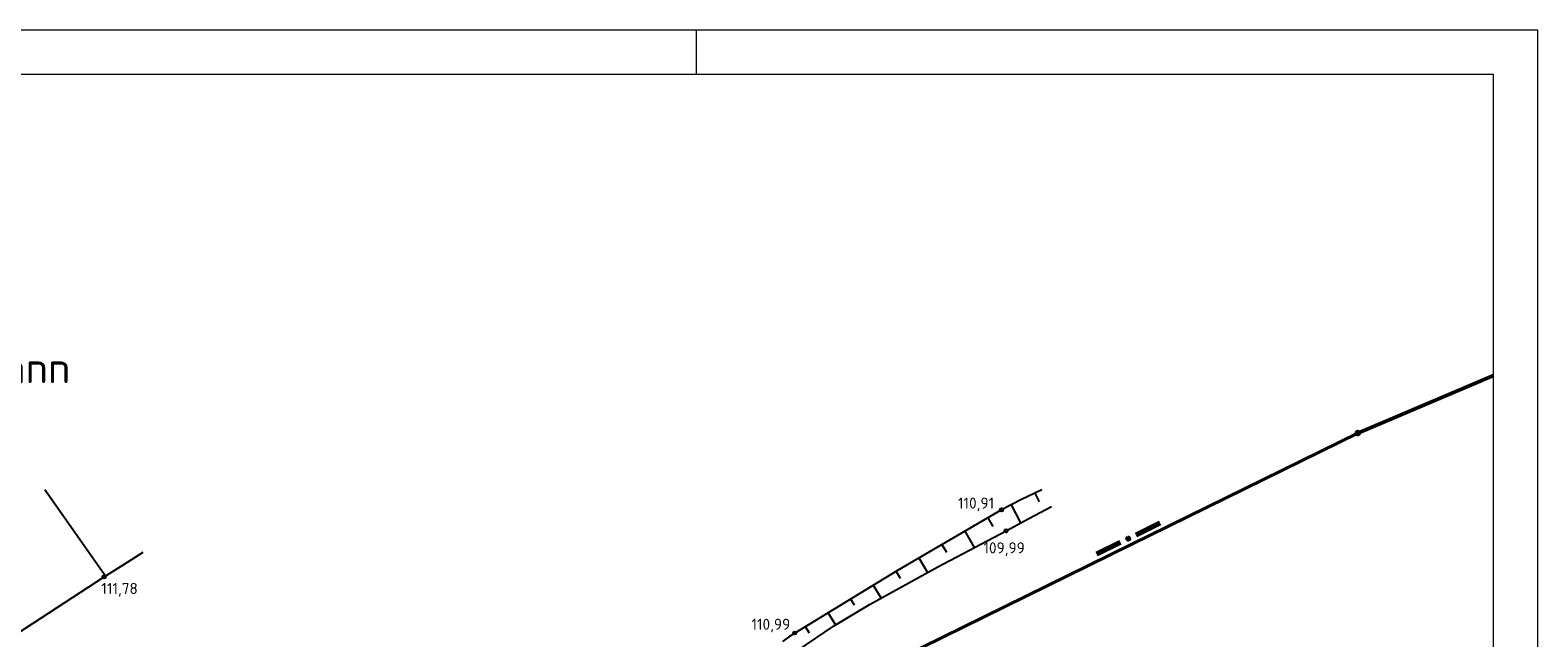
# Model space of a CAD drawing. Header units: metres. Extents: x 32360036 to 32360137, y 5676534 to 5676651.
# Tile 6 of 6: x 32360103 to 32360137, y 5676579 to 5676593. Entities that reach past the tile are written whole.
import ezdxf

# ---------------------------------------------------------------- set-up
doc = ezdxf.new("R2010")
doc.units = ezdxf.units.M
doc.layers.get('0').update_dxf_attribs({"linetype": 'CONTINUOUS'})
for name, color, linetype in [('ALKIS-ALKIS_Flurstück', 7, 'CONTINUOUS'), ('ALKIS-ALKIS_Flurstücksgrenze', 7, 'CONTINUOUS'), ('ALKIS-ALKIS_Gemarkung', 7, 'CONTINUOUS'), ('ALKIS-ALKIS_Grenzpunktunvermarkt', 7, 'CONTINUOUS'), ('GS_Basis_PK_Topographie_Geländehöhe [cm]_Punkthöhe', 7, 'CONTINUOUS'), ('Kataster_Gebäude-Gemeindegrenze (seitlich)', 7, 'CONTINUOUS'), ('Topographie-Böschung', 7, 'CONTINUOUS'), ('Topographie-Böschung Oberkante', 7, 'CONTINUOUS'), ('Topographie-Böschung Unterkante', 7, 'CONTINUOUS'), ('Topographie-Geländehöhe', 7, 'CONTINUOUS')]:
    doc.layers.add(name, color=color, linetype=linetype)
doc.styles.add('NORM', font='isocpeur.ttf')

# ---------------------------------------------------------------- blocks, each defined once
blk = doc.blocks.new('GRENZ_NICHT_ABGEM')
at = {"linetype": 'ByBlock', "true_color": 0xffffff}
h = blk.add_hatch(color=7, dxfattribs=at)
h.dxf.hatch_style = 1
h.paths.add_polyline_path([(-0.5, 0, 1), (0.5, 0, 1)])
h.paths.add_polyline_path([(0.1, 0, -1), (-0.1, 0, -1)], flags=16)
at = {"linetype": 'ByBlock'}
h = blk.add_hatch(color=0, dxfattribs=at)
h.dxf.hatch_style = 1
h.paths.add_polyline_path([(-0.1, 0, 1), (0.1, 0, 1)])
at = {"color": 0, "linetype": 'ByBlock'}
blk.add_circle((0, 0), 0.1, dxfattribs=at)
blk = doc.blocks.new('LEITPLANKE')
at = {"linetype": 'Continuous'}
h = blk.add_hatch(color=0, dxfattribs=at)
h.dxf.hatch_style = 1
h.paths.add_polyline_path([(-0.5, 0, 1), (0.5, 0, 1)])
at = {"color": 0, "linetype": 'ByBlock'}
blk.add_circle((0, 0), 0.5, dxfattribs=at)
blk = doc.blocks.new('S49a')
at = {"color": 0, "linetype": 'ByBlock', "lineweight": -2}
for points in [[(-1, 0), (-4, 0)], [(1, 0), (4, 0)]]:
    blk.add_lwpolyline(points, dxfattribs=at)
blk.add_lwpolyline([(0, 0.05, -1), (0, -0.05, -1)], format="xyb", close=True, dxfattribs=at)

msp = doc.modelspace()

# ---------------------------------------------------------------- linework, layer by layer
at = {"color": 7, "linetype": 'Continuous', "lineweight": 0, "transparency": 33554687}
msp.add_lwpolyline([(32360078.247, 5676533.692), (32360137.247, 5676533.692), (32360137.247, 5676593.092), (32360078.247, 5676593.092), (32360078.247, 5676533.692)], close=True, dxfattribs=at)
msp.add_lwpolyline([(32360118.247, 5676592.092), (32360118.247, 5676593.092)], dxfattribs=at)
msp.add_polyline3d([(32360080.247, 5676592.092, 0), (32360080.247, 5676534.692, 0), (32360136.247, 5676534.692, 0), (32360136.247, 5676592.092, 0), (32360080.247, 5676592.092, 0)], close=True, dxfattribs=at)
at = {"layer": 'ALKIS-ALKIS_Flurstück', "color": 7, "linetype": 'Continuous', "lineweight": 18, "ltscale": 0.1, "true_color": 0xffffff, "transparency": 33554687}
for points in [[(32360080.247, 5676552.187), (32360084.026, 5676552.979), (32360087.522, 5676550.869), (32360092.858, 5676547.649), (32360096.184, 5676549.337), (32360101.198, 5676551.881), (32360104.382, 5676555.507), (32360106.081, 5676557.679), (32360106.926, 5676558.759), (32360109.134, 5676561.58), (32360110.442, 5676565.504), (32360110.595, 5676567.268), (32360111.656, 5676570.233), (32360117.587, 5676575.403), (32360118.428, 5676576.136), (32360120.014, 5676577.519), (32360128.062, 5676581.478), (32360133.18, 5676583.996), (32360136.247, 5676585.297)], [(32360136.247, 5676585.297), (32360133.18, 5676583.996), (32360128.062, 5676581.478), (32360120.014, 5676577.519), (32360118.428, 5676576.136), (32360117.587, 5676575.403), (32360111.656, 5676570.233), (32360110.595, 5676567.268), (32360110.442, 5676565.504), (32360109.134, 5676561.58), (32360106.926, 5676558.759), (32360106.081, 5676557.679), (32360104.382, 5676555.507), (32360101.198, 5676551.881), (32360096.184, 5676549.337), (32360092.858, 5676547.649), (32360087.522, 5676550.869), (32360084.026, 5676552.979), (32360080.247, 5676552.187)]]:
    msp.add_lwpolyline(points, dxfattribs=at)
at = {"layer": 'ALKIS-ALKIS_Flurstücksgrenze', "color": 7, "lineweight": 50, "ltscale": 0.1, "transparency": 33554687}
for points in [[(32360080.247, 5676552.187), (32360084.026, 5676552.979), (32360087.522, 5676550.869), (32360092.858, 5676547.649), (32360096.184, 5676549.337), (32360101.198, 5676551.881), (32360104.382, 5676555.507), (32360106.081, 5676557.679), (32360106.926, 5676558.759), (32360109.134, 5676561.58), (32360110.442, 5676565.504), (32360110.595, 5676567.268), (32360111.656, 5676570.233), (32360117.587, 5676575.403), (32360118.428, 5676576.136), (32360120.014, 5676577.519), (32360128.062, 5676581.478), (32360133.18, 5676583.996), (32360136.247, 5676585.297)], [(32360136.247, 5676585.297), (32360133.18, 5676583.996), (32360128.062, 5676581.478), (32360120.014, 5676577.519), (32360118.428, 5676576.136), (32360117.587, 5676575.403), (32360111.656, 5676570.233), (32360110.595, 5676567.268), (32360110.442, 5676565.504), (32360109.134, 5676561.58), (32360106.926, 5676558.759), (32360106.081, 5676557.679), (32360104.382, 5676555.507), (32360101.198, 5676551.881), (32360096.184, 5676549.337), (32360092.858, 5676547.649), (32360087.522, 5676550.869), (32360084.026, 5676552.979), (32360080.247, 5676552.187)]]:
    msp.add_lwpolyline(points, dxfattribs=at)
at = {"layer": 'Topographie-Böschung', "color": 7, "lineweight": 25, "transparency": 33554687}
for points in [[(32360103.524, 5676582.722, 0), (32360104.911, 5676580.752, 0)], [(32360125.35, 5676582.374, 0), (32360125.559, 5676581.965, 0)], [(32360125.888, 5676582.64, 0), (32360125.983, 5676582.44, 0)], [(32360124.824, 5676582.084, 0), (32360124.937, 5676581.889, 0)], [(32360124.305, 5676581.784, 0), (32360124.519, 5676581.414, 0)], [(32360123.786, 5676581.482, 0), (32360123.889, 5676581.307, 0)], [(32360123.269, 5676581.178, 0), (32360123.464, 5676580.848, 0)], [(32360122.753, 5676580.872, 0), (32360122.846, 5676580.716, 0)], [(32360122.238, 5676580.564, 0), (32360122.415, 5676580.27, 0)], [(32360121.725, 5676580.254, 0), (32360121.809, 5676580.115, 0)], [(32360120.701, 5676579.628, 0), (32360120.791, 5676579.482, 0)], [(32360121.212, 5676579.942, 0), (32360121.381, 5676579.666, 0)]]:
    msp.add_polyline3d(points, dxfattribs=at)
at = {"layer": 'Topographie-Böschung Oberkante', "color": 7, "ltscale": 0.1, "transparency": 33554687}
msp.add_polyline3d([(32360126.046, 5676582.715, 0), (32360125.587, 5676582.494, 55.453), (32360125.134, 5676582.262, 110.905), (32360122.787, 5676580.892, 110.949), (32360120.464, 5676579.481, 110.993), (32360120.322, 5676579.389, 110.985), (32360120.185, 5676579.29, 110.977)], dxfattribs=at)
at = {"layer": 'Topographie-Böschung Unterkante', "color": 7, "ltscale": 0.1, "transparency": 33554687}
for points in [[(32360120.537, 5676579.096, 109.915), (32360121.338, 5676579.639, 109.929), (32360122.17, 5676580.133, 109.943), (32360123.697, 5676580.974, 109.968), (32360125.237, 5676581.791, 109.993), (32360125.749, 5676582.067, 54.996), (32360126.264, 5676582.338, 0)], [(32360104.863, 5676580.748, 111.78), (32360105.308, 5676581.024, 55.89), (32360105.749, 5676581.307, 0)], [(32360093.412, 5676574.01, 111.967), (32360096.095, 5676575.412, 111.91), (32360098.753, 5676576.86, 111.853), (32360101.828, 5676578.772, 111.817), (32360104.863, 5676580.748, 111.78)]]:
    msp.add_polyline3d(points, dxfattribs=at)

# ---------------------------------------------------------------- block references
at = {"layer": 'ALKIS-ALKIS_Grenzpunktunvermarkt', "color": 7, "lineweight": 25, "ltscale": 0.1, "transparency": 33554687, "xscale": 0.15, "yscale": 0.15}
msp.add_blockref('GRENZ_NICHT_ABGEM', (32360133.18, 5676583.996), dxfattribs=at)
at = {"layer": 'Kataster_Gebäude-Gemeindegrenze (seitlich)', "color": 7, "lineweight": 70, "ltscale": 0.1, "transparency": 33554687, "xscale": 0.2, "yscale": 0.2, "rotation": 26.19483150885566}
msp.add_blockref('S49a', (32360127.996, 5676581.613), dxfattribs=at)
at = {"layer": 'Topographie-Geländehöhe', "color": 7, "lineweight": 25, "ltscale": 0.1, "transparency": 33554687, "xscale": 0.075, "yscale": 0.075}
for p in [(32360125.134, 5676582.262, 110.905), (32360125.237, 5676581.791, 109.993), (32360104.863, 5676580.748, 111.78), (32360120.464, 5676579.481, 110.993)]:
    msp.add_blockref('LEITPLANKE', p, dxfattribs=at)

# ---------------------------------------------------------------- texts
at = {"layer": 'ALKIS-ALKIS_Gemarkung', "color": 7, "transparency": 33554687, "insert": (32360099.496, 5676584.886), "char_height": 0.7, "attachment_point": 5, "style": 'NORM'}
msp.add_mtext('Gemarkung Mettmann\\PFlur 13', dxfattribs=at)
at = {"layer": 'GS_Basis_PK_Topographie_Geländehöhe [cm]_Punkthöhe', "color": 7, "transparency": 33554687, "char_height": 0.25, "attachment_point": 7, "style": 'NORM'}
for s, insert in [('110,91', (32360124.15, 5676582.231, 110.905)), ('109,99', (32360124.725, 5676581.22, 109.993)), ('111,78', (32360104.802, 5676580.303, 111.78)), ('110,99', (32360119.486, 5676579.495, 110.993))]:
    msp.add_mtext(s, dxfattribs=dict(at, insert=insert))

doc.saveas('drawing.dxf')
